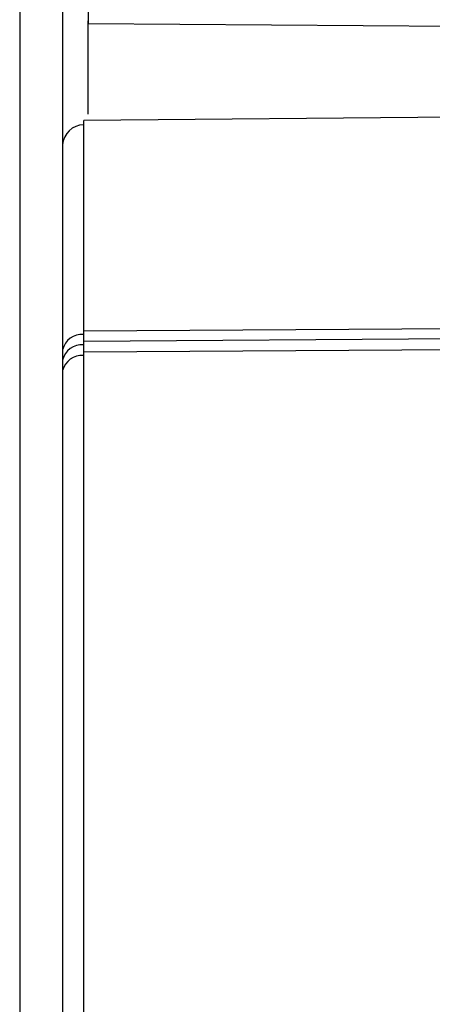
# Model space of a CAD drawing. Header units: millimetres. Extents: x -103 to 103, y -108 to 42.
# Tile 6 of 27: x -90 to -80, y -84 to -61. Entities that reach past the tile are written whole.
import ezdxf

# ---------------------------------------------------------------- set-up
doc = ezdxf.new("R2010")
doc.units = ezdxf.units.MM

msp = doc.modelspace()

# ---------------------------------------------------------------- linework, layer by layer
at = {"color": 7, "linetype": 'Continuous', "lineweight": 25}
for p, q in [((-89.7, -5), (-89.7, -106.5)), ((-88.1, -58.845), (-88.1, -60.706)), ((-88.1, -60.706), (-32.607, -61.148)), ((-34.7, -62.5), (-88.2, -62.967)), ((-88.2, -63.071), (-88.209, -63.071)), ((-88.2, -94.679), (-88.2, -62.967)), ((-88.699, -63.535), (-88.7, -63.535)), ((-88.7, -63.535), (-88.7, -106.465)), ((-88.699, -63.535), (-88.699, -68.319)), ((-88.2, -67.877), (-34.7, -67.514)), ((-34.7, -67.761), (-88.2, -68.119)), ((-88.209, -67.958), (-88.209, -68.199)), ((-88.2, -67.958), (-88.209, -67.958)), ((-34.7, -68.019), (-88.2, -68.371)), ((-88.209, -68.199), (-88.209, -68.45)), ((-88.2, -68.199), (-88.209, -68.199)), ((-88.2, -68.45), (-88.209, -68.45)), ((-88.699, -68.8), (-88.699, -106.465))]:
    msp.add_line(p, q, dxfattribs=at)
at = {"color": 8, "linetype": 'Continuous', "lineweight": 25, "flags": 128}
for points in [[(-88.209, -63.071), (-88.209, -63.071), (-88.209, -63.177), (-88.209, -63.488), (-88.209, -64.002), (-88.209, -64.713), (-88.209, -65.616), (-88.209, -66.701), (-88.209, -67.958)], [(-88.209, -68.45), (-88.209, -69.923), (-88.209, -71.537), (-88.209, -73.278), (-88.209, -75.13), (-88.209, -77.075), (-88.209, -79.094), (-88.209, -81.169), (-88.209, -83.28), (-88.209, -85.407)]]:
    msp.add_lwpolyline(points, dxfattribs=at)
at = {"color": 7, "linetype": 'Continuous', "lineweight": 25}
for centre, radius, start, end in [((-88.2, -63.571), 0.5, 91, 175.8611), ((-88.247, -68.42), 0.463, 85.2998, 167.3837), ((-88.249, -68.658), 0.461, 84.9718, 167.2925), ((-88.251, -68.909), 0.461, 84.7725, 166.3157)]:
    msp.add_arc(centre, radius, start, end, dxfattribs=at)
for points, knots in [([(-88.7, -60.07), (-88.7, -60.093), (-88.7, -60.17), (-88.7, -60.328), (-88.7, -60.544), (-88.7, -60.76), (-88.7, -61.012), (-88.7, -61.506), (-88.7, -62.262), (-88.7, -63.144), (-88.7, -63.535)], [0, 0, 0, 0, 0.056027, 0.187414, 0.262453, 0.345604, 0.436727, 0.514775, 0.784544, 1, 1, 1, 1]), ([(-88.1, -62.819), (-88.1, -62.473), (-88.1, -61.758), (-88.1, -61.023), (-88.1, -60.769), (-88.1, -60.643)], [0, 0, 0, 0, 0.318433, 0.659217, 1, 1, 1, 1])]:
    msp.add_open_spline(points, degree=3, knots=knots, dxfattribs=at)
for points in [[(-88.699, -68.319), (-88.699, -68.397), (-88.699, -68.477), (-88.699, -68.557)], [(-88.699, -68.557), (-88.699, -68.637), (-88.699, -68.718), (-88.699, -68.8)]]:
    msp.add_open_spline(points, degree=3, dxfattribs=at)

doc.saveas('drawing.dxf')
